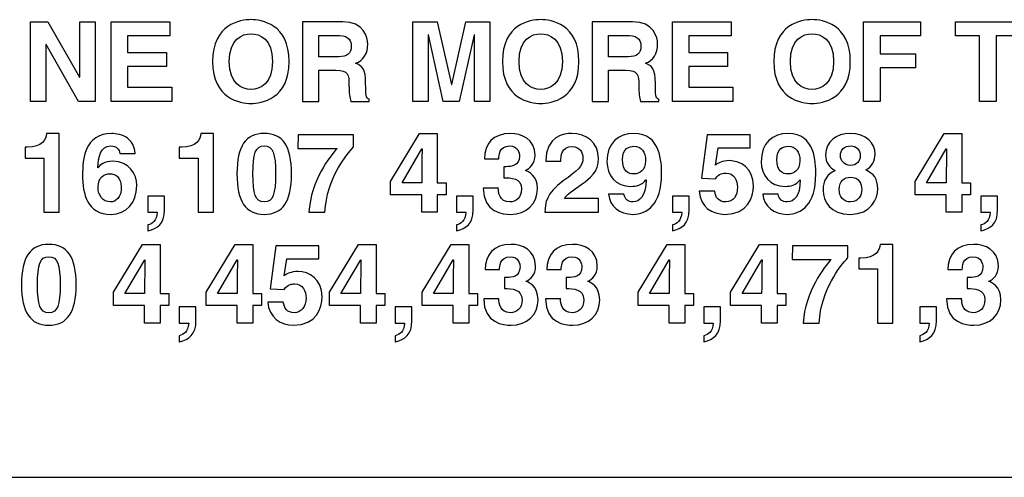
# Model space of a CAD drawing. Extents: x -109.8 to -92.6, y 118.2 to 119.9.
# Tile 7 of 18: x -105.141 to -104.278, y 118.239 to 118.64. Entities that reach past the tile are written whole.
import ezdxf

# ---------------------------------------------------------------- set-up
doc = ezdxf.new("R2010")
doc.units = 0
doc.header["$MEASUREMENT"] = 0
doc.layers.add('LAYER_1', color=160, linetype='CONTINUOUS')

# ---------------------------------------------------------------- blocks, each defined once
blk = doc.blocks.new('AI9-BLK42')
at = {"layer": 'LAYER_1', "color": 7}
for points in [[(-6.17, 3.54), (-5.825, 3.54), (-5.825, 1.767), (-6.195, 1.767), (-6.919, 3.031), (-6.924, 3.031), (-6.924, 1.767), (-7.269, 1.767), (-7.269, 3.54), (-6.879, 3.54), (-6.175, 2.305), (-6.17, 2.305)], [(-4.165, 3.226), (-5.106, 3.226), (-5.106, 2.853), (-4.242, 2.853), (-4.242, 2.54), (-5.106, 2.54), (-5.106, 2.08), (-4.123, 2.08), (-4.123, 1.767), (-5.469, 1.767), (-5.469, 3.54), (-4.165, 3.54)], [(2.957, 1.767), (2.611, 1.767), (2.611, 3.249), (2.606, 3.249), (2.275, 1.767), (1.912, 1.767), (1.589, 3.249), (1.584, 3.249), (1.584, 1.767), (1.238, 1.767), (1.238, 3.54), (1.779, 3.54), (2.1, 2.142), (2.105, 2.142), (2.421, 3.54), (2.957, 3.54)], [(8.32, 3.226), (7.379, 3.226), (7.379, 2.853), (8.244, 2.853), (8.244, 2.54), (7.379, 2.54), (7.379, 2.08), (8.362, 2.08), (8.362, 1.767), (7.016, 1.767), (7.016, 3.54), (8.32, 3.54)], [(11.641, 1.767), (11.271, 1.767), (11.271, 3.54), (12.533, 3.54), (12.533, 3.226), (11.641, 3.226), (11.641, 2.826), (12.422, 2.826), (12.422, 2.513), (11.641, 2.513)], [(14.22, 1.767), (13.849, 1.767), (13.849, 3.226), (13.313, 3.226), (13.313, 3.54), (14.756, 3.54), (14.756, 3.226), (14.22, 3.226)], [(1.979, -0.315), (1.784, -0.315), (1.784, -0.703), (1.438, -0.703), (1.438, -0.315), (0.747, -0.315), (0.747, -0.016), (1.391, 1.051), (1.784, 1.051), (1.784, -0.045), (1.979, -0.045)], [(13.65, -0.315), (13.454, -0.315), (13.454, -0.703), (13.109, -0.703), (13.109, -0.315), (12.417, -0.315), (12.417, -0.016), (13.062, 1.051), (13.454, 1.051), (13.454, -0.045), (13.65, -0.045)], [(-4.187, -2.784), (-4.382, -2.784), (-4.382, -3.172), (-4.728, -3.172), (-4.728, -2.784), (-5.419, -2.784), (-5.419, -2.485), (-4.775, -1.419), (-4.382, -1.419), (-4.382, -2.515), (-4.187, -2.515)], [(-2.127, -2.784), (-2.323, -2.784), (-2.323, -3.172), (-2.668, -3.172), (-2.668, -2.784), (-3.36, -2.784), (-3.36, -2.485), (-2.715, -1.419), (-2.323, -1.419), (-2.323, -2.515), (-2.127, -2.515)], [(0.619, -2.784), (0.424, -2.784), (0.424, -3.172), (0.078, -3.172), (0.078, -2.784), (-0.614, -2.784), (-0.614, -2.485), (0.031, -1.419), (0.424, -1.419), (0.424, -2.515), (0.619, -2.515)], [(2.678, -2.784), (2.483, -2.784), (2.483, -3.172), (2.137, -3.172), (2.137, -2.784), (1.446, -2.784), (1.446, -2.485), (2.09, -1.419), (2.483, -1.419), (2.483, -2.515), (2.678, -2.515)], [(7.484, -2.784), (7.289, -2.784), (7.289, -3.172), (6.943, -3.172), (6.943, -2.784), (6.251, -2.784), (6.251, -2.485), (6.896, -1.419), (7.289, -1.419), (7.289, -2.515), (7.484, -2.515)], [(9.543, -2.784), (9.348, -2.784), (9.348, -3.172), (9.002, -3.172), (9.002, -2.784), (8.311, -2.784), (8.311, -2.485), (8.956, -1.419), (9.348, -1.419), (9.348, -2.515), (9.543, -2.515)]]:
    blk.add_lwpolyline(points, close=True, dxfattribs=at)
for points, knots in [([(-2.363, 3.587), (-2.128, 3.587), (-1.511, 3.486), (-1.511, 2.653), (-1.511, 1.821), (-2.128, 1.72), (-2.363, 1.72), (-2.597, 1.72), (-3.215, 1.821), (-3.215, 2.653), (-3.215, 3.486), (-2.597, 3.587), (-2.363, 3.587)], [0, 0, 0, 0, 1, 1, 1, 2, 2, 2, 3, 3, 3, 4, 4, 4, 4]), ([(-1.214, 3.54), (-1.214, 3.54), (-0.318, 3.54), (-0.318, 3.54), (0.154, 3.54), (0.24, 3.192), (0.24, 3.039), (0.24, 2.844), (0.141, 2.675), (-0.034, 2.616), (0.112, 2.552), (0.191, 2.498), (0.191, 2.167), (0.191, 1.908), (0.191, 1.843), (0.27, 1.813), (0.27, 1.813), (0.27, 1.767), (0.27, 1.767), (0.27, 1.767), (-0.14, 1.767), (-0.14, 1.767), (-0.165, 1.851), (-0.18, 1.942), (-0.18, 2.125), (-0.18, 2.367), (-0.194, 2.46), (-0.469, 2.46), (-0.469, 2.46), (-0.851, 2.46), (-0.851, 2.46), (-0.851, 2.46), (-0.851, 1.767), (-0.851, 1.767), (-0.851, 1.767), (-1.214, 1.767), (-1.214, 1.767), (-1.214, 1.767), (-1.214, 3.54), (-1.214, 3.54)], [0, 0, 0, 0, 1, 1, 1, 2, 2, 2, 3, 3, 3, 4, 4, 4, 5, 5, 5, 6, 6, 6, 7, 7, 7, 8, 8, 8, 9, 9, 9, 10, 10, 10, 11, 11, 11, 12, 12, 12, 13, 13, 13, 13]), ([(4.085, 3.587), (4.32, 3.587), (4.937, 3.486), (4.937, 2.653), (4.937, 1.821), (4.32, 1.72), (4.085, 1.72), (3.85, 1.72), (3.233, 1.821), (3.233, 2.653), (3.233, 3.486), (3.85, 3.587), (4.085, 3.587)], [0, 0, 0, 0, 1, 1, 1, 2, 2, 2, 3, 3, 3, 4, 4, 4, 4]), ([(5.233, 3.54), (5.233, 3.54), (6.13, 3.54), (6.13, 3.54), (6.601, 3.54), (6.688, 3.192), (6.688, 3.039), (6.688, 2.844), (6.589, 2.675), (6.414, 2.616), (6.559, 2.552), (6.639, 2.498), (6.639, 2.167), (6.639, 1.908), (6.639, 1.843), (6.717, 1.813), (6.717, 1.813), (6.717, 1.767), (6.717, 1.767), (6.717, 1.767), (6.308, 1.767), (6.308, 1.767), (6.283, 1.851), (6.268, 1.942), (6.268, 2.125), (6.268, 2.367), (6.253, 2.46), (5.979, 2.46), (5.979, 2.46), (5.596, 2.46), (5.596, 2.46), (5.596, 2.46), (5.596, 1.767), (5.596, 1.767), (5.596, 1.767), (5.233, 1.767), (5.233, 1.767), (5.233, 1.767), (5.233, 3.54), (5.233, 3.54)], [0, 0, 0, 0, 1, 1, 1, 2, 2, 2, 3, 3, 3, 4, 4, 4, 5, 5, 5, 6, 6, 6, 7, 7, 7, 8, 8, 8, 9, 9, 9, 10, 10, 10, 11, 11, 11, 12, 12, 12, 13, 13, 13, 13]), ([(10.123, 3.587), (10.357, 3.587), (10.975, 3.486), (10.975, 2.653), (10.975, 1.821), (10.357, 1.72), (10.123, 1.72), (9.888, 1.72), (9.271, 1.821), (9.271, 2.653), (9.271, 3.486), (9.888, 3.587), (10.123, 3.587)], [0, 0, 0, 0, 1, 1, 1, 2, 2, 2, 3, 3, 3, 4, 4, 4, 4]), ([(-2.363, 2.033), (-2.162, 2.033), (-1.881, 2.157), (-1.881, 2.653), (-1.881, 3.15), (-2.162, 3.273), (-2.363, 3.273), (-2.563, 3.273), (-2.844, 3.15), (-2.844, 2.653), (-2.844, 2.157), (-2.563, 2.033), (-2.363, 2.033)], [0, 0, 0, 0, 1, 1, 1, 2, 2, 2, 3, 3, 3, 4, 4, 4, 4]), ([(-0.417, 2.76), (-0.224, 2.76), (-0.13, 2.826), (-0.13, 3.001), (-0.13, 3.095), (-0.172, 3.234), (-0.389, 3.234), (-0.389, 3.234), (-0.851, 3.234), (-0.851, 3.234), (-0.851, 3.234), (-0.851, 2.76), (-0.851, 2.76), (-0.851, 2.76), (-0.417, 2.76), (-0.417, 2.76)], [0, 0, 0, 0, 1, 1, 1, 2, 2, 2, 3, 3, 3, 4, 4, 4, 5, 5, 5, 5]), ([(4.085, 2.033), (4.285, 2.033), (4.567, 2.157), (4.567, 2.653), (4.567, 3.15), (4.285, 3.273), (4.085, 3.273), (3.885, 3.273), (3.604, 3.15), (3.604, 2.653), (3.604, 2.157), (3.885, 2.033), (4.085, 2.033)], [0, 0, 0, 0, 1, 1, 1, 2, 2, 2, 3, 3, 3, 4, 4, 4, 4]), ([(6.031, 2.76), (6.224, 2.76), (6.317, 2.826), (6.317, 3.001), (6.317, 3.095), (6.275, 3.234), (6.058, 3.234), (6.058, 3.234), (5.596, 3.234), (5.596, 3.234), (5.596, 3.234), (5.596, 2.76), (5.596, 2.76), (5.596, 2.76), (6.031, 2.76), (6.031, 2.76)], [0, 0, 0, 0, 1, 1, 1, 2, 2, 2, 3, 3, 3, 4, 4, 4, 5, 5, 5, 5]), ([(10.123, 2.033), (10.323, 2.033), (10.604, 2.157), (10.604, 2.653), (10.604, 3.15), (10.323, 3.273), (10.123, 3.273), (9.923, 3.273), (9.641, 3.15), (9.641, 2.653), (9.641, 2.157), (9.923, 2.033), (10.123, 2.033)], [0, 0, 0, 0, 1, 1, 1, 2, 2, 2, 3, 3, 3, 4, 4, 4, 4]), ([(-7.387, 0.747), (-7.387, 0.747), (-7.338, 0.747), (-7.338, 0.747), (-7.005, 0.747), (-6.916, 0.92), (-6.908, 1.051), (-6.908, 1.051), (-6.625, 1.051), (-6.625, 1.051), (-6.625, 1.051), (-6.625, -0.703), (-6.625, -0.703), (-6.625, -0.703), (-6.97, -0.703), (-6.97, -0.703), (-6.97, -0.703), (-6.97, 0.505), (-6.97, 0.505), (-6.97, 0.505), (-7.387, 0.505), (-7.387, 0.505), (-7.387, 0.505), (-7.387, 0.747), (-7.387, 0.747)], [0, 0, 0, 0, 1, 1, 1, 2, 2, 2, 3, 3, 3, 4, 4, 4, 5, 5, 5, 6, 6, 6, 7, 7, 7, 8, 8, 8, 8]), ([(-5.279, 0.606), (-5.289, 0.705), (-5.353, 0.774), (-5.481, 0.774), (-5.706, 0.774), (-5.758, 0.517), (-5.77, 0.29), (-5.77, 0.29), (-5.765, 0.285), (-5.765, 0.285), (-5.718, 0.349), (-5.632, 0.431), (-5.437, 0.431), (-5.074, 0.431), (-4.901, 0.152), (-4.901, -0.11), (-4.901, -0.493), (-5.135, -0.75), (-5.474, -0.75), (-6.005, -0.75), (-6.108, -0.305), (-6.108, 0.132), (-6.108, 0.465), (-6.064, 1.051), (-5.457, 1.051), (-5.385, 1.051), (-5.185, 1.023), (-5.098, 0.937), (-5.002, 0.843), (-4.967, 0.792), (-4.935, 0.606), (-4.935, 0.606), (-5.279, 0.606), (-5.279, 0.606)], [0, 0, 0, 0, 1, 1, 1, 2, 2, 2, 3, 3, 3, 4, 4, 4, 5, 5, 5, 6, 6, 6, 7, 7, 7, 8, 8, 8, 9, 9, 9, 10, 10, 10, 11, 11, 11, 11]), ([(-3.955, 0.747), (-3.955, 0.747), (-3.906, 0.747), (-3.906, 0.747), (-3.572, 0.747), (-3.483, 0.92), (-3.476, 1.051), (-3.476, 1.051), (-3.192, 1.051), (-3.192, 1.051), (-3.192, 1.051), (-3.192, -0.703), (-3.192, -0.703), (-3.192, -0.703), (-3.538, -0.703), (-3.538, -0.703), (-3.538, -0.703), (-3.538, 0.505), (-3.538, 0.505), (-3.538, 0.505), (-3.955, 0.505), (-3.955, 0.505), (-3.955, 0.505), (-3.955, 0.747), (-3.955, 0.747)], [0, 0, 0, 0, 1, 1, 1, 2, 2, 2, 3, 3, 3, 4, 4, 4, 5, 5, 5, 6, 6, 6, 7, 7, 7, 8, 8, 8, 8]), ([(-2.066, 1.051), (-1.653, 1.051), (-1.458, 0.767), (-1.458, 0.152), (-1.458, -0.463), (-1.653, -0.75), (-2.066, -0.75), (-2.478, -0.75), (-2.673, -0.463), (-2.673, 0.152), (-2.673, 0.767), (-2.478, 1.051), (-2.066, 1.051)], [0, 0, 0, 0, 1, 1, 1, 2, 2, 2, 3, 3, 3, 4, 4, 4, 4]), ([(-0.076, 0.754), (-0.243, 0.572), (-0.673, 0.053), (-0.715, -0.703), (-0.715, -0.703), (-1.071, -0.703), (-1.071, -0.703), (-1.034, -0.001), (-0.594, 0.557), (-0.446, 0.715), (-0.446, 0.715), (-1.318, 0.715), (-1.318, 0.715), (-1.318, 0.715), (-1.31, 1.021), (-1.31, 1.021), (-1.31, 1.021), (-0.076, 1.021), (-0.076, 1.021), (-0.076, 1.021), (-0.076, 0.754), (-0.076, 0.754)], [0, 0, 0, 0, 1, 1, 1, 2, 2, 2, 3, 3, 3, 4, 4, 4, 5, 5, 5, 6, 6, 6, 7, 7, 7, 7]), ([(3.266, 0.312), (3.266, 0.312), (3.32, 0.312), (3.32, 0.312), (3.424, 0.312), (3.614, 0.322), (3.614, 0.549), (3.614, 0.614), (3.584, 0.774), (3.394, 0.774), (3.157, 0.774), (3.157, 0.549), (3.157, 0.488), (3.157, 0.488), (2.836, 0.488), (2.836, 0.488), (2.836, 0.816), (3.021, 1.051), (3.416, 1.051), (3.651, 1.051), (3.959, 0.932), (3.959, 0.562), (3.959, 0.384), (3.848, 0.273), (3.75, 0.228), (3.75, 0.228), (3.75, 0.223), (3.75, 0.223), (3.811, 0.206), (4.014, 0.115), (4.014, -0.184), (4.014, -0.515), (3.769, -0.75), (3.416, -0.75), (3.251, -0.75), (2.806, -0.712), (2.806, -0.164), (2.806, -0.164), (3.145, -0.164), (3.145, -0.164), (3.145, -0.164), (3.142, -0.167), (3.142, -0.167), (3.142, -0.26), (3.167, -0.473), (3.399, -0.473), (3.537, -0.473), (3.658, -0.379), (3.658, -0.184), (3.658, 0.056), (3.426, 0.065), (3.266, 0.065), (3.266, 0.065), (3.266, 0.312), (3.266, 0.312)], [0, 0, 0, 0, 1, 1, 1, 2, 2, 2, 3, 3, 3, 4, 4, 4, 5, 5, 5, 6, 6, 6, 7, 7, 7, 8, 8, 8, 9, 9, 9, 10, 10, 10, 11, 11, 11, 12, 12, 12, 13, 13, 13, 14, 14, 14, 15, 15, 15, 16, 16, 16, 17, 17, 17, 18, 18, 18, 18]), ([(4.197, 0.431), (4.197, 1.001), (4.614, 1.051), (4.77, 1.051), (5.105, 1.051), (5.372, 0.853), (5.372, 0.497), (5.372, 0.196), (5.177, 0.043), (5.007, -0.073), (4.774, -0.236), (4.653, -0.315), (4.614, -0.396), (4.614, -0.396), (5.375, -0.396), (5.375, -0.396), (5.375, -0.396), (5.375, -0.703), (5.375, -0.703), (5.375, -0.703), (4.177, -0.703), (4.177, -0.703), (4.189, -0.497), (4.204, -0.282), (4.584, -0.006), (4.9, 0.223), (5.026, 0.312), (5.026, 0.51), (5.026, 0.626), (4.952, 0.759), (4.784, 0.759), (4.542, 0.759), (4.535, 0.559), (4.532, 0.431), (4.532, 0.431), (4.197, 0.431), (4.197, 0.431)], [0, 0, 0, 0, 1, 1, 1, 2, 2, 2, 3, 3, 3, 4, 4, 4, 5, 5, 5, 6, 6, 6, 7, 7, 7, 8, 8, 8, 9, 9, 9, 10, 10, 10, 11, 11, 11, 12, 12, 12, 12]), ([(5.938, -0.298), (5.938, -0.298), (5.938, -0.3), (5.938, -0.3), (5.957, -0.421), (6.034, -0.473), (6.14, -0.473), (6.283, -0.473), (6.426, -0.352), (6.429, 0.016), (6.429, 0.016), (6.424, 0.021), (6.424, 0.021), (6.345, -0.098), (6.209, -0.127), (6.091, -0.127), (5.755, -0.127), (5.56, 0.127), (5.56, 0.421), (5.56, 0.851), (5.814, 1.051), (6.157, 1.051), (6.765, 1.051), (6.775, 0.396), (6.775, 0.15), (6.775, -0.53), (6.454, -0.75), (6.138, -0.75), (5.839, -0.75), (5.624, -0.577), (5.594, -0.298), (5.594, -0.298), (5.938, -0.298), (5.938, -0.298)], [0, 0, 0, 0, 1, 1, 1, 2, 2, 2, 3, 3, 3, 4, 4, 4, 5, 5, 5, 6, 6, 6, 7, 7, 7, 8, 8, 8, 9, 9, 9, 10, 10, 10, 11, 11, 11, 11]), ([(7.975, 0.349), (8.039, 0.394), (8.118, 0.446), (8.288, 0.446), (8.523, 0.446), (8.819, 0.282), (8.819, -0.12), (8.819, -0.36), (8.698, -0.75), (8.182, -0.75), (7.908, -0.75), (7.629, -0.586), (7.612, -0.234), (7.612, -0.234), (7.957, -0.234), (7.957, -0.234), (7.972, -0.377), (8.049, -0.473), (8.202, -0.473), (8.367, -0.473), (8.464, -0.332), (8.464, -0.145), (8.464, 0.011), (8.39, 0.169), (8.207, 0.169), (8.16, 0.169), (8.042, 0.167), (7.975, 0.043), (7.975, 0.043), (7.666, 0.058), (7.666, 0.058), (7.666, 0.058), (7.787, 1.021), (7.787, 1.021), (7.787, 1.021), (8.75, 1.021), (8.75, 1.021), (8.75, 1.021), (8.75, 0.73), (8.75, 0.73), (8.75, 0.73), (8.037, 0.73), (8.037, 0.73), (8.037, 0.73), (7.975, 0.349), (7.975, 0.349)], [0, 0, 0, 0, 1, 1, 1, 2, 2, 2, 3, 3, 3, 4, 4, 4, 5, 5, 5, 6, 6, 6, 7, 7, 7, 8, 8, 8, 9, 9, 9, 10, 10, 10, 11, 11, 11, 12, 12, 12, 13, 13, 13, 14, 14, 14, 15, 15, 15, 15]), ([(9.37, -0.298), (9.37, -0.298), (9.37, -0.3), (9.37, -0.3), (9.39, -0.421), (9.466, -0.473), (9.573, -0.473), (9.716, -0.473), (9.859, -0.352), (9.862, 0.016), (9.862, 0.016), (9.857, 0.021), (9.857, 0.021), (9.778, -0.098), (9.642, -0.127), (9.523, -0.127), (9.187, -0.127), (8.992, 0.127), (8.992, 0.421), (8.992, 0.851), (9.247, 1.051), (9.59, 1.051), (10.197, 1.051), (10.207, 0.396), (10.207, 0.15), (10.207, -0.53), (9.886, -0.75), (9.57, -0.75), (9.271, -0.75), (9.056, -0.577), (9.027, -0.298), (9.027, -0.298), (9.37, -0.298), (9.37, -0.298)], [0, 0, 0, 0, 1, 1, 1, 2, 2, 2, 3, 3, 3, 4, 4, 4, 5, 5, 5, 6, 6, 6, 7, 7, 7, 8, 8, 8, 9, 9, 9, 10, 10, 10, 11, 11, 11, 11]), ([(10.978, -0.75), (10.526, -0.75), (10.37, -0.455), (10.37, -0.216), (10.37, -0.127), (10.37, 0.105), (10.637, 0.228), (10.499, 0.298), (10.425, 0.409), (10.425, 0.572), (10.425, 0.87), (10.664, 1.051), (10.97, 1.051), (11.333, 1.051), (11.526, 0.836), (11.526, 0.594), (11.526, 0.443), (11.464, 0.315), (11.323, 0.24), (11.491, 0.156), (11.585, 0.045), (11.585, -0.182), (11.585, -0.404), (11.442, -0.75), (10.978, -0.75)], [0, 0, 0, 0, 1, 1, 1, 2, 2, 2, 3, 3, 3, 4, 4, 4, 5, 5, 5, 6, 6, 6, 7, 7, 7, 8, 8, 8, 8]), ([(-2.066, -0.473), (-1.868, -0.473), (-1.814, -0.3), (-1.814, 0.152), (-1.814, 0.604), (-1.868, 0.774), (-2.066, 0.774), (-2.263, 0.774), (-2.318, 0.604), (-2.318, 0.152), (-2.318, -0.3), (-2.263, -0.473), (-2.066, -0.473)], [0, 0, 0, 0, 1, 1, 1, 2, 2, 2, 3, 3, 3, 4, 4, 4, 4]), ([(1.438, -0.045), (1.438, 0.379), (1.446, 0.653), (1.446, 0.708), (1.446, 0.708), (1.441, 0.708), (1.441, 0.708), (1.441, 0.708), (1.001, -0.045), (1.001, -0.045), (1.001, -0.045), (1.438, -0.045), (1.438, -0.045)], [0, 0, 0, 0, 1, 1, 1, 2, 2, 2, 3, 3, 3, 4, 4, 4, 4]), ([(6.165, 0.15), (6.286, 0.15), (6.419, 0.236), (6.419, 0.443), (6.419, 0.644), (6.333, 0.767), (6.155, 0.767), (6.066, 0.767), (5.905, 0.722), (5.905, 0.471), (5.905, 0.206), (6.034, 0.15), (6.165, 0.15)], [0, 0, 0, 0, 1, 1, 1, 2, 2, 2, 3, 3, 3, 4, 4, 4, 4]), ([(9.597, 0.15), (9.718, 0.15), (9.852, 0.236), (9.852, 0.443), (9.852, 0.644), (9.765, 0.767), (9.587, 0.767), (9.498, 0.767), (9.338, 0.722), (9.338, 0.471), (9.338, 0.206), (9.466, 0.15), (9.597, 0.15)], [0, 0, 0, 0, 1, 1, 1, 2, 2, 2, 3, 3, 3, 4, 4, 4, 4]), ([(11.195, 0.557), (11.195, 0.69), (11.104, 0.774), (10.992, 0.774), (10.837, 0.774), (10.755, 0.685), (10.755, 0.557), (10.755, 0.453), (10.832, 0.34), (10.98, 0.34), (11.116, 0.34), (11.195, 0.431), (11.195, 0.557)], [0, 0, 0, 0, 1, 1, 1, 2, 2, 2, 3, 3, 3, 4, 4, 4, 4]), ([(13.109, -0.045), (13.109, 0.379), (13.116, 0.653), (13.116, 0.708), (13.116, 0.708), (13.111, 0.708), (13.111, 0.708), (13.111, 0.708), (12.672, -0.045), (12.672, -0.045), (12.672, -0.045), (13.109, -0.045), (13.109, -0.045)], [0, 0, 0, 0, 1, 1, 1, 2, 2, 2, 3, 3, 3, 4, 4, 4, 4]), ([(-5.498, 0.154), (-5.629, 0.154), (-5.763, 0.073), (-5.763, -0.147), (-5.763, -0.337), (-5.654, -0.473), (-5.489, -0.473), (-5.363, -0.473), (-5.247, -0.377), (-5.247, -0.14), (-5.247, 0.083), (-5.39, 0.154), (-5.498, 0.154)], [0, 0, 0, 0, 1, 1, 1, 2, 2, 2, 3, 3, 3, 4, 4, 4, 4]), ([(10.973, 0.078), (10.847, 0.078), (10.726, -0.003), (10.726, -0.194), (10.726, -0.362), (10.822, -0.473), (10.98, -0.473), (11.16, -0.473), (11.23, -0.318), (11.23, -0.196), (11.23, -0.073), (11.165, 0.078), (10.973, 0.078)], [0, 0, 0, 0, 1, 1, 1, 2, 2, 2, 3, 3, 3, 4, 4, 4, 4]), ([(-4.283, -0.653), (-4.283, -0.957), (-4.442, -1.068), (-4.651, -1.118), (-4.651, -1.118), (-4.654, -1.118), (-4.654, -1.118), (-4.654, -1.118), (-4.654, -0.987), (-4.654, -0.987), (-4.56, -0.954), (-4.459, -0.91), (-4.446, -0.703), (-4.446, -0.703), (-4.654, -0.703), (-4.654, -0.703), (-4.654, -0.703), (-4.654, -0.342), (-4.654, -0.342), (-4.654, -0.342), (-4.283, -0.342), (-4.283, -0.342), (-4.283, -0.342), (-4.283, -0.653), (-4.283, -0.653)], [0, 0, 0, 0, 1, 1, 1, 2, 2, 2, 3, 3, 3, 4, 4, 4, 5, 5, 5, 6, 6, 6, 7, 7, 7, 8, 8, 8, 8]), ([(2.582, -0.653), (2.582, -0.957), (2.424, -1.068), (2.214, -1.118), (2.214, -1.118), (2.211, -1.118), (2.211, -1.118), (2.211, -1.118), (2.211, -0.987), (2.211, -0.987), (2.305, -0.954), (2.406, -0.91), (2.419, -0.703), (2.419, -0.703), (2.211, -0.703), (2.211, -0.703), (2.211, -0.703), (2.211, -0.342), (2.211, -0.342), (2.211, -0.342), (2.582, -0.342), (2.582, -0.342), (2.582, -0.342), (2.582, -0.653), (2.582, -0.653)], [0, 0, 0, 0, 1, 1, 1, 2, 2, 2, 3, 3, 3, 4, 4, 4, 5, 5, 5, 6, 6, 6, 7, 7, 7, 8, 8, 8, 8]), ([(7.387, -0.653), (7.387, -0.957), (7.229, -1.068), (7.019, -1.118), (7.019, -1.118), (7.017, -1.118), (7.017, -1.118), (7.017, -1.118), (7.017, -0.987), (7.017, -0.987), (7.111, -0.954), (7.212, -0.91), (7.224, -0.703), (7.224, -0.703), (7.017, -0.703), (7.017, -0.703), (7.017, -0.703), (7.017, -0.342), (7.017, -0.342), (7.017, -0.342), (7.387, -0.342), (7.387, -0.342), (7.387, -0.342), (7.387, -0.653), (7.387, -0.653)], [0, 0, 0, 0, 1, 1, 1, 2, 2, 2, 3, 3, 3, 4, 4, 4, 5, 5, 5, 6, 6, 6, 7, 7, 7, 8, 8, 8, 8]), ([(14.252, -0.653), (14.252, -0.957), (14.094, -1.068), (13.884, -1.118), (13.884, -1.118), (13.882, -1.118), (13.882, -1.118), (13.882, -1.118), (13.882, -0.987), (13.882, -0.987), (13.976, -0.954), (14.077, -0.91), (14.089, -0.703), (14.089, -0.703), (13.882, -0.703), (13.882, -0.703), (13.882, -0.703), (13.882, -0.342), (13.882, -0.342), (13.882, -0.342), (14.252, -0.342), (14.252, -0.342), (14.252, -0.342), (14.252, -0.653), (14.252, -0.653)], [0, 0, 0, 0, 1, 1, 1, 2, 2, 2, 3, 3, 3, 4, 4, 4, 5, 5, 5, 6, 6, 6, 7, 7, 7, 8, 8, 8, 8]), ([(-6.859, -1.419), (-6.446, -1.419), (-6.251, -1.703), (-6.251, -2.318), (-6.251, -2.932), (-6.446, -3.219), (-6.859, -3.219), (-7.271, -3.219), (-7.466, -2.932), (-7.466, -2.318), (-7.466, -1.703), (-7.271, -1.419), (-6.859, -1.419)], [0, 0, 0, 0, 1, 1, 1, 2, 2, 2, 3, 3, 3, 4, 4, 4, 4]), ([(-1.624, -2.12), (-1.559, -2.075), (-1.48, -2.024), (-1.31, -2.024), (-1.075, -2.024), (-0.779, -2.187), (-0.779, -2.589), (-0.779, -2.829), (-0.9, -3.219), (-1.416, -3.219), (-1.69, -3.219), (-1.969, -3.056), (-1.987, -2.703), (-1.987, -2.703), (-1.641, -2.703), (-1.641, -2.703), (-1.626, -2.846), (-1.55, -2.942), (-1.396, -2.942), (-1.231, -2.942), (-1.135, -2.802), (-1.135, -2.614), (-1.135, -2.458), (-1.209, -2.301), (-1.391, -2.301), (-1.438, -2.301), (-1.557, -2.303), (-1.624, -2.426), (-1.624, -2.426), (-1.932, -2.412), (-1.932, -2.412), (-1.932, -2.412), (-1.811, -1.448), (-1.811, -1.448), (-1.811, -1.448), (-0.848, -1.448), (-0.848, -1.448), (-0.848, -1.448), (-0.848, -1.74), (-0.848, -1.74), (-0.848, -1.74), (-1.562, -1.74), (-1.562, -1.74), (-1.562, -1.74), (-1.624, -2.12), (-1.624, -2.12)], [0, 0, 0, 0, 1, 1, 1, 2, 2, 2, 3, 3, 3, 4, 4, 4, 5, 5, 5, 6, 6, 6, 7, 7, 7, 8, 8, 8, 9, 9, 9, 10, 10, 10, 11, 11, 11, 12, 12, 12, 13, 13, 13, 14, 14, 14, 15, 15, 15, 15]), ([(3.278, -2.157), (3.278, -2.157), (3.333, -2.157), (3.333, -2.157), (3.436, -2.157), (3.626, -2.147), (3.626, -1.92), (3.626, -1.856), (3.597, -1.696), (3.407, -1.696), (3.169, -1.696), (3.169, -1.92), (3.169, -1.982), (3.169, -1.982), (2.849, -1.982), (2.849, -1.982), (2.849, -1.654), (3.034, -1.419), (3.429, -1.419), (3.664, -1.419), (3.972, -1.537), (3.972, -1.908), (3.972, -2.086), (3.861, -2.197), (3.762, -2.241), (3.762, -2.241), (3.762, -2.246), (3.762, -2.246), (3.824, -2.263), (4.026, -2.354), (4.026, -2.653), (4.026, -2.984), (3.782, -3.219), (3.429, -3.219), (3.263, -3.219), (2.819, -3.182), (2.819, -2.633), (2.819, -2.633), (3.157, -2.633), (3.157, -2.633), (3.157, -2.633), (3.155, -2.636), (3.155, -2.636), (3.155, -2.73), (3.179, -2.942), (3.412, -2.942), (3.55, -2.942), (3.671, -2.848), (3.671, -2.653), (3.671, -2.414), (3.439, -2.404), (3.278, -2.404), (3.278, -2.404), (3.278, -2.157), (3.278, -2.157)], [0, 0, 0, 0, 1, 1, 1, 2, 2, 2, 3, 3, 3, 4, 4, 4, 5, 5, 5, 6, 6, 6, 7, 7, 7, 8, 8, 8, 9, 9, 9, 10, 10, 10, 11, 11, 11, 12, 12, 12, 13, 13, 13, 14, 14, 14, 15, 15, 15, 16, 16, 16, 17, 17, 17, 18, 18, 18, 18]), ([(4.651, -2.157), (4.651, -2.157), (4.705, -2.157), (4.705, -2.157), (4.809, -2.157), (4.999, -2.147), (4.999, -1.92), (4.999, -1.856), (4.97, -1.696), (4.78, -1.696), (4.543, -1.696), (4.543, -1.92), (4.543, -1.982), (4.543, -1.982), (4.222, -1.982), (4.222, -1.982), (4.222, -1.654), (4.407, -1.419), (4.802, -1.419), (5.036, -1.419), (5.345, -1.537), (5.345, -1.908), (5.345, -2.086), (5.234, -2.197), (5.135, -2.241), (5.135, -2.241), (5.135, -2.246), (5.135, -2.246), (5.197, -2.263), (5.399, -2.354), (5.399, -2.653), (5.399, -2.984), (5.155, -3.219), (4.802, -3.219), (4.636, -3.219), (4.192, -3.182), (4.192, -2.633), (4.192, -2.633), (4.53, -2.633), (4.53, -2.633), (4.53, -2.633), (4.528, -2.636), (4.528, -2.636), (4.528, -2.73), (4.552, -2.942), (4.785, -2.942), (4.923, -2.942), (5.044, -2.848), (5.044, -2.653), (5.044, -2.414), (4.812, -2.404), (4.651, -2.404), (4.651, -2.404), (4.651, -2.157), (4.651, -2.157)], [0, 0, 0, 0, 1, 1, 1, 2, 2, 2, 3, 3, 3, 4, 4, 4, 5, 5, 5, 6, 6, 6, 7, 7, 7, 8, 8, 8, 9, 9, 9, 10, 10, 10, 11, 11, 11, 12, 12, 12, 13, 13, 13, 14, 14, 14, 15, 15, 15, 16, 16, 16, 17, 17, 17, 18, 18, 18, 18]), ([(10.921, -1.715), (10.753, -1.898), (10.324, -2.416), (10.282, -3.172), (10.282, -3.172), (9.926, -3.172), (9.926, -3.172), (9.963, -2.471), (10.402, -1.913), (10.551, -1.755), (10.551, -1.755), (9.679, -1.755), (9.679, -1.755), (9.679, -1.755), (9.686, -1.448), (9.686, -1.448), (9.686, -1.448), (10.921, -1.448), (10.921, -1.448), (10.921, -1.448), (10.921, -1.715), (10.921, -1.715)], [0, 0, 0, 0, 1, 1, 1, 2, 2, 2, 3, 3, 3, 4, 4, 4, 5, 5, 5, 6, 6, 6, 7, 7, 7, 7]), ([(11.161, -1.723), (11.161, -1.723), (11.21, -1.723), (11.21, -1.723), (11.543, -1.723), (11.632, -1.55), (11.64, -1.419), (11.64, -1.419), (11.924, -1.419), (11.924, -1.419), (11.924, -1.419), (11.924, -3.172), (11.924, -3.172), (11.924, -3.172), (11.578, -3.172), (11.578, -3.172), (11.578, -3.172), (11.578, -1.964), (11.578, -1.964), (11.578, -1.964), (11.161, -1.964), (11.161, -1.964), (11.161, -1.964), (11.161, -1.723), (11.161, -1.723)], [0, 0, 0, 0, 1, 1, 1, 2, 2, 2, 3, 3, 3, 4, 4, 4, 5, 5, 5, 6, 6, 6, 7, 7, 7, 8, 8, 8, 8]), ([(13.576, -2.157), (13.576, -2.157), (13.63, -2.157), (13.63, -2.157), (13.734, -2.157), (13.924, -2.147), (13.924, -1.92), (13.924, -1.856), (13.894, -1.696), (13.704, -1.696), (13.467, -1.696), (13.467, -1.92), (13.467, -1.982), (13.467, -1.982), (13.146, -1.982), (13.146, -1.982), (13.146, -1.654), (13.331, -1.419), (13.726, -1.419), (13.961, -1.419), (14.27, -1.537), (14.27, -1.908), (14.27, -2.086), (14.159, -2.197), (14.06, -2.241), (14.06, -2.241), (14.06, -2.246), (14.06, -2.246), (14.121, -2.263), (14.324, -2.354), (14.324, -2.653), (14.324, -2.984), (14.08, -3.219), (13.726, -3.219), (13.561, -3.219), (13.117, -3.182), (13.117, -2.633), (13.117, -2.633), (13.455, -2.633), (13.455, -2.633), (13.455, -2.633), (13.452, -2.636), (13.452, -2.636), (13.452, -2.73), (13.477, -2.942), (13.709, -2.942), (13.847, -2.942), (13.968, -2.848), (13.968, -2.653), (13.968, -2.414), (13.736, -2.404), (13.576, -2.404), (13.576, -2.404), (13.576, -2.157), (13.576, -2.157)], [0, 0, 0, 0, 1, 1, 1, 2, 2, 2, 3, 3, 3, 4, 4, 4, 5, 5, 5, 6, 6, 6, 7, 7, 7, 8, 8, 8, 9, 9, 9, 10, 10, 10, 11, 11, 11, 12, 12, 12, 13, 13, 13, 14, 14, 14, 15, 15, 15, 16, 16, 16, 17, 17, 17, 18, 18, 18, 18]), ([(-6.859, -2.942), (-6.661, -2.942), (-6.607, -2.77), (-6.607, -2.318), (-6.607, -1.866), (-6.661, -1.696), (-6.859, -1.696), (-7.056, -1.696), (-7.111, -1.866), (-7.111, -2.318), (-7.111, -2.77), (-7.056, -2.942), (-6.859, -2.942)], [0, 0, 0, 0, 1, 1, 1, 2, 2, 2, 3, 3, 3, 4, 4, 4, 4]), ([(-4.728, -2.515), (-4.728, -2.09), (-4.72, -1.816), (-4.72, -1.762), (-4.72, -1.762), (-4.725, -1.762), (-4.725, -1.762), (-4.725, -1.762), (-5.165, -2.515), (-5.165, -2.515), (-5.165, -2.515), (-4.728, -2.515), (-4.728, -2.515)], [0, 0, 0, 0, 1, 1, 1, 2, 2, 2, 3, 3, 3, 4, 4, 4, 4]), ([(-2.668, -2.515), (-2.668, -2.09), (-2.661, -1.816), (-2.661, -1.762), (-2.661, -1.762), (-2.666, -1.762), (-2.666, -1.762), (-2.666, -1.762), (-3.105, -2.515), (-3.105, -2.515), (-3.105, -2.515), (-2.668, -2.515), (-2.668, -2.515)], [0, 0, 0, 0, 1, 1, 1, 2, 2, 2, 3, 3, 3, 4, 4, 4, 4]), ([(0.078, -2.515), (0.078, -2.09), (0.085, -1.816), (0.085, -1.762), (0.085, -1.762), (0.08, -1.762), (0.08, -1.762), (0.08, -1.762), (-0.359, -2.515), (-0.359, -2.515), (-0.359, -2.515), (0.078, -2.515), (0.078, -2.515)], [0, 0, 0, 0, 1, 1, 1, 2, 2, 2, 3, 3, 3, 4, 4, 4, 4]), ([(2.137, -2.515), (2.137, -2.09), (2.145, -1.816), (2.145, -1.762), (2.145, -1.762), (2.14, -1.762), (2.14, -1.762), (2.14, -1.762), (1.7, -2.515), (1.7, -2.515), (1.7, -2.515), (2.137, -2.515), (2.137, -2.515)], [0, 0, 0, 0, 1, 1, 1, 2, 2, 2, 3, 3, 3, 4, 4, 4, 4]), ([(6.943, -2.515), (6.943, -2.09), (6.95, -1.816), (6.95, -1.762), (6.95, -1.762), (6.945, -1.762), (6.945, -1.762), (6.945, -1.762), (6.506, -2.515), (6.506, -2.515), (6.506, -2.515), (6.943, -2.515), (6.943, -2.515)], [0, 0, 0, 0, 1, 1, 1, 2, 2, 2, 3, 3, 3, 4, 4, 4, 4]), ([(9.002, -2.515), (9.002, -2.09), (9.01, -1.816), (9.01, -1.762), (9.01, -1.762), (9.005, -1.762), (9.005, -1.762), (9.005, -1.762), (8.565, -2.515), (8.565, -2.515), (8.565, -2.515), (9.002, -2.515), (9.002, -2.515)], [0, 0, 0, 0, 1, 1, 1, 2, 2, 2, 3, 3, 3, 4, 4, 4, 4]), ([(-3.584, -3.123), (-3.584, -3.426), (-3.742, -3.537), (-3.952, -3.587), (-3.952, -3.587), (-3.955, -3.587), (-3.955, -3.587), (-3.955, -3.587), (-3.955, -3.456), (-3.955, -3.456), (-3.861, -3.424), (-3.76, -3.38), (-3.747, -3.172), (-3.747, -3.172), (-3.955, -3.172), (-3.955, -3.172), (-3.955, -3.172), (-3.955, -2.811), (-3.955, -2.811), (-3.955, -2.811), (-3.584, -2.811), (-3.584, -2.811), (-3.584, -2.811), (-3.584, -3.123), (-3.584, -3.123)], [0, 0, 0, 0, 1, 1, 1, 2, 2, 2, 3, 3, 3, 4, 4, 4, 5, 5, 5, 6, 6, 6, 7, 7, 7, 8, 8, 8, 8]), ([(1.221, -3.123), (1.221, -3.426), (1.063, -3.537), (0.853, -3.587), (0.853, -3.587), (0.851, -3.587), (0.851, -3.587), (0.851, -3.587), (0.851, -3.456), (0.851, -3.456), (0.945, -3.424), (1.046, -3.38), (1.058, -3.172), (1.058, -3.172), (0.851, -3.172), (0.851, -3.172), (0.851, -3.172), (0.851, -2.811), (0.851, -2.811), (0.851, -2.811), (1.221, -2.811), (1.221, -2.811), (1.221, -2.811), (1.221, -3.123), (1.221, -3.123)], [0, 0, 0, 0, 1, 1, 1, 2, 2, 2, 3, 3, 3, 4, 4, 4, 5, 5, 5, 6, 6, 6, 7, 7, 7, 8, 8, 8, 8]), ([(8.086, -3.123), (8.086, -3.426), (7.928, -3.537), (7.718, -3.587), (7.718, -3.587), (7.716, -3.587), (7.716, -3.587), (7.716, -3.587), (7.716, -3.456), (7.716, -3.456), (7.81, -3.424), (7.911, -3.38), (7.923, -3.172), (7.923, -3.172), (7.716, -3.172), (7.716, -3.172), (7.716, -3.172), (7.716, -2.811), (7.716, -2.811), (7.716, -2.811), (8.086, -2.811), (8.086, -2.811), (8.086, -2.811), (8.086, -3.123), (8.086, -3.123)], [0, 0, 0, 0, 1, 1, 1, 2, 2, 2, 3, 3, 3, 4, 4, 4, 5, 5, 5, 6, 6, 6, 7, 7, 7, 8, 8, 8, 8]), ([(12.892, -3.123), (12.892, -3.426), (12.734, -3.537), (12.524, -3.587), (12.524, -3.587), (12.521, -3.587), (12.521, -3.587), (12.521, -3.587), (12.521, -3.456), (12.521, -3.456), (12.615, -3.424), (12.716, -3.38), (12.729, -3.172), (12.729, -3.172), (12.521, -3.172), (12.521, -3.172), (12.521, -3.172), (12.521, -2.811), (12.521, -2.811), (12.521, -2.811), (12.892, -2.811), (12.892, -2.811), (12.892, -2.811), (12.892, -3.123), (12.892, -3.123)], [0, 0, 0, 0, 1, 1, 1, 2, 2, 2, 3, 3, 3, 4, 4, 4, 5, 5, 5, 6, 6, 6, 7, 7, 7, 8, 8, 8, 8])]:
    blk.add_open_spline(points, degree=3, knots=knots, dxfattribs=at)
blk = doc.blocks.new('AI9-BLK1')
at = {"layer": 'LAYER_1', "color": 7}
blk.add_line((-217.257, -21.626), (217.083, -21.626), dxfattribs=at)
blk.add_blockref('AI9-BLK42', (-93.251, -15.018), dxfattribs=at)

msp = doc.modelspace()

# ---------------------------------------------------------------- block references
at = {"layer": 'LAYER_1', "color": 7, "xscale": 0.03937, "yscale": 0.03937, "zscale": 0.03937}
msp.add_blockref('AI9-BLK1', (-101.17413, 119.09018), dxfattribs=at)

doc.saveas('drawing.dxf')
